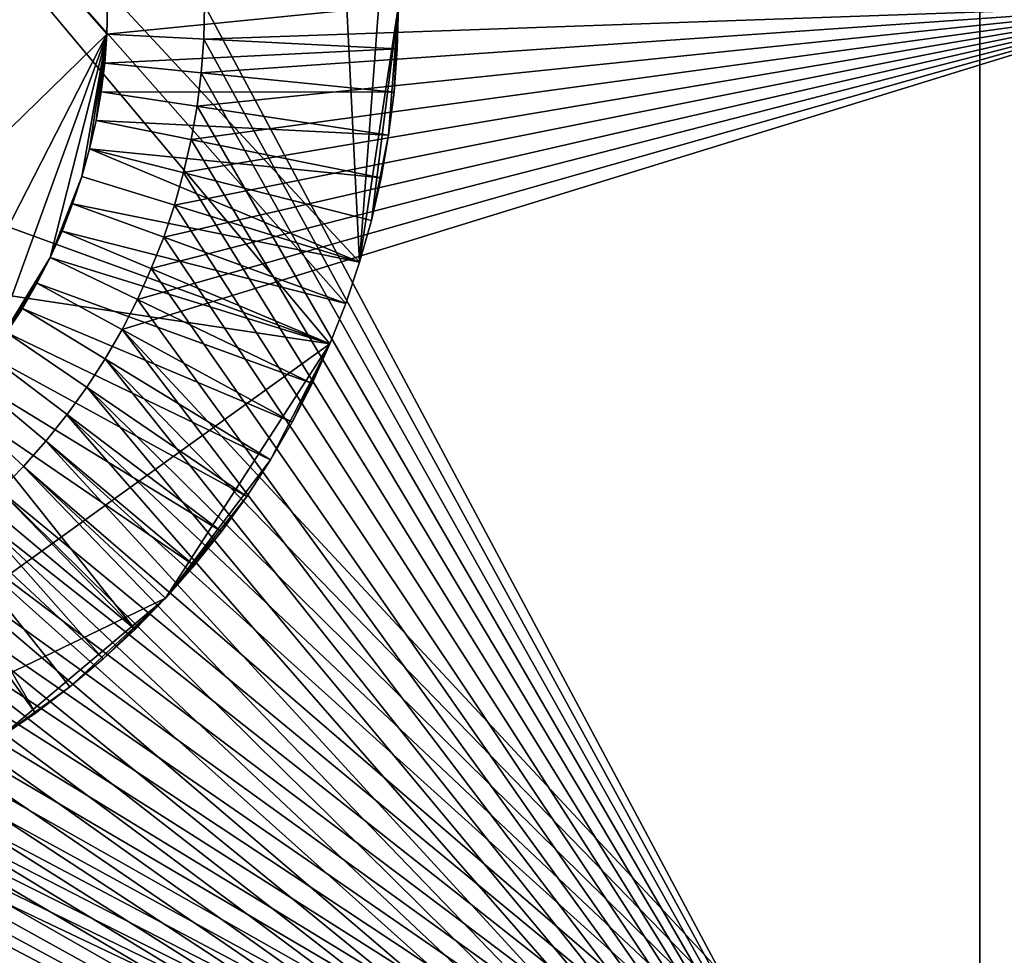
# Model space of a CAD drawing. Header units: millimetres. Extents: x 0 to 3270, y -325 to 325.
# Tile 232 of 256: x 1640 to 1650, y -10 to 0. Entities that reach past the tile are written whole.
import ezdxf

# ---------------------------------------------------------------- set-up
doc = ezdxf.new("R2010")
doc.units = ezdxf.units.MM
for name, color, linetype in [('Adapter1FrontHalf', 7, 'Continuous'), ('Adapter2MinusYHalf', 7, 'Continuous'), ('ConnectionPin', 7, 'Continuous')]:
    doc.layers.add(name, color=color, linetype=linetype)

# ---------------------------------------------------------------- blocks, each defined once
blk = doc.blocks.new('Adapter1FrontHalf')
at = {"layer": 'Adapter1FrontHalf'}
for points in [[(1650, 15, 800), (1650, -15, 800), (1642, 0, 800)], [(1650, 15, 812), (1642, 0, 812), (1650, -15, 812)], [(1650, -15, 800), (1650, 15, 800), (1650, 15, 812)], [(1650, -15, 812), (1650, -15, 800), (1650, 15, 812)], [(1642, 0, 800), (1650, -15, 800), (1641.991, -0.349, 800)], [(1641.991, -0.349, 800), (1642, 0, 812), (1642, 0, 800)], [(1641.991, -0.349, 812), (1642, 0, 812), (1641.991, -0.349, 800)], [(1642, 0, 812), (1641.991, -0.349, 812), (1650, -15, 812)], [(1641.991, -0.349, 800), (1650, -15, 800), (1641.965, -0.697, 800)], [(1641.965, -0.697, 812), (1641.991, -0.349, 812), (1641.965, -0.697, 800)], [(1641.965, -0.697, 800), (1641.991, -0.349, 812), (1641.991, -0.349, 800)], [(1641.991, -0.349, 812), (1641.965, -0.697, 812), (1650, -15, 812)], [(1641.965, -0.697, 800), (1650, -15, 800), (1641.922, -1.043, 800)], [(1641.922, -1.043, 800), (1641.965, -0.697, 812), (1641.965, -0.697, 800)], [(1641.922, -1.043, 812), (1641.965, -0.697, 812), (1641.922, -1.043, 800)], [(1641.965, -0.697, 812), (1641.922, -1.043, 812), (1650, -15, 812)], [(1641.922, -1.043, 800), (1650, -15, 800), (1641.861, -1.387, 800)], [(1641.861, -1.387, 812), (1641.922, -1.043, 812), (1641.861, -1.387, 800)], [(1641.861, -1.387, 800), (1641.922, -1.043, 812), (1641.922, -1.043, 800)], [(1641.922, -1.043, 812), (1641.861, -1.387, 812), (1650, -15, 812)], [(1641.861, -1.387, 800), (1650, -15, 800), (1641.784, -1.727, 800)], [(1641.784, -1.727, 812), (1641.861, -1.387, 812), (1641.784, -1.727, 800)], [(1641.784, -1.727, 800), (1641.861, -1.387, 812), (1641.861, -1.387, 800)], [(1641.861, -1.387, 812), (1641.784, -1.727, 812), (1650, -15, 812)], [(1641.784, -1.727, 800), (1650, -15, 800), (1641.689, -2.063, 800)], [(1641.689, -2.063, 812), (1641.784, -1.727, 812), (1641.689, -2.063, 800)], [(1641.689, -2.063, 800), (1641.784, -1.727, 812), (1641.784, -1.727, 800)], [(1641.784, -1.727, 812), (1641.689, -2.063, 812), (1650, -15, 812)], [(1641.689, -2.063, 800), (1650, -15, 800), (1641.578, -2.394, 800)], [(1641.578, -2.394, 812), (1641.689, -2.063, 812), (1641.578, -2.394, 800)], [(1641.578, -2.394, 800), (1641.689, -2.063, 812), (1641.689, -2.063, 800)], [(1641.689, -2.063, 812), (1641.578, -2.394, 812), (1650, -15, 812)], [(1641.578, -2.394, 800), (1650, -15, 800), (1641.45, -2.719, 800)], [(1641.45, -2.719, 812), (1641.578, -2.394, 812), (1641.45, -2.719, 800)], [(1641.45, -2.719, 800), (1641.578, -2.394, 812), (1641.578, -2.394, 800)], [(1641.578, -2.394, 812), (1641.45, -2.719, 812), (1650, -15, 812)], [(1641.45, -2.719, 800), (1650, -15, 800), (1641.307, -3.037, 800)], [(1641.307, -3.037, 812), (1641.45, -2.719, 812), (1641.307, -3.037, 800)], [(1641.307, -3.037, 800), (1641.45, -2.719, 812), (1641.45, -2.719, 800)], [(1641.45, -2.719, 812), (1641.307, -3.037, 812), (1650, -15, 812)], [(1641.307, -3.037, 800), (1650, -15, 800), (1641.148, -3.348, 800)], [(1641.148, -3.348, 812), (1641.307, -3.037, 812), (1641.148, -3.348, 800)], [(1641.148, -3.348, 800), (1641.307, -3.037, 812), (1641.307, -3.037, 800)], [(1641.307, -3.037, 812), (1641.148, -3.348, 812), (1650, -15, 812)], [(1641.148, -3.348, 800), (1650, -15, 800), (1640.973, -3.65, 800)], [(1640.973, -3.65, 812), (1641.148, -3.348, 812), (1640.973, -3.65, 800)], [(1640.973, -3.65, 800), (1641.148, -3.348, 812), (1641.148, -3.348, 800)], [(1641.148, -3.348, 812), (1640.973, -3.65, 812), (1650, -15, 812)], [(1640.973, -3.65, 800), (1650, -15, 800), (1640.784, -3.943, 800)], [(1640.784, -3.943, 812), (1640.973, -3.65, 812), (1640.784, -3.943, 800)], [(1640.784, -3.943, 800), (1640.973, -3.65, 812), (1640.973, -3.65, 800)], [(1640.973, -3.65, 812), (1640.784, -3.943, 812), (1650, -15, 812)], [(1640.784, -3.943, 800), (1650, -15, 800), (1640.58, -4.227, 800)], [(1640.58, -4.227, 812), (1640.784, -3.943, 812), (1640.58, -4.227, 800)], [(1640.58, -4.227, 800), (1640.784, -3.943, 812), (1640.784, -3.943, 800)], [(1640.784, -3.943, 812), (1640.58, -4.227, 812), (1650, -15, 812)], [(1640.58, -4.227, 800), (1650, -15, 800), (1640.362, -4.5, 800)], [(1640.362, -4.5, 812), (1640.58, -4.227, 812), (1640.362, -4.5, 800)], [(1640.362, -4.5, 800), (1640.58, -4.227, 812), (1640.58, -4.227, 800)], [(1640.58, -4.227, 812), (1640.362, -4.5, 812), (1650, -15, 812)], [(1640.362, -4.5, 800), (1650, -15, 800), (1640.131, -4.761, 800)], [(1640.131, -4.761, 812), (1640.362, -4.5, 812), (1640.131, -4.761, 800)], [(1640.131, -4.761, 800), (1640.362, -4.5, 812), (1640.362, -4.5, 800)], [(1640.362, -4.5, 812), (1640.131, -4.761, 812), (1650, -15, 812)], [(1640.131, -4.761, 800), (1650, -15, 800), (1639.888, -5.011, 800)], [(1639.888, -5.011, 800), (1640.131, -4.761, 812), (1640.131, -4.761, 800)], [(1639.888, -5.011, 812), (1640.131, -4.761, 812), (1639.888, -5.011, 800)], [(1640.131, -4.761, 812), (1639.888, -5.011, 812), (1650, -15, 812)], [(1639.632, -5.248, 800), (1639.888, -5.011, 800), (1650, -15, 800)], [(1650, -15, 812), (1639.888, -5.011, 812), (1639.632, -5.248, 812)], [(1639.364, -5.473, 800), (1639.632, -5.248, 800), (1650, -15, 800)], [(1650, -15, 812), (1639.632, -5.248, 812), (1639.364, -5.473, 812)], [(1639.086, -5.684, 800), (1639.364, -5.473, 800), (1650, -15, 800)], [(1650, -15, 812), (1639.364, -5.473, 812), (1639.086, -5.684, 812)], [(1638.798, -5.88, 800), (1639.086, -5.684, 800), (1650, -15, 800)], [(1650, -15, 812), (1639.086, -5.684, 812), (1638.798, -5.88, 812)], [(1638.5, -6.062, 800), (1638.798, -5.88, 800), (1650, -15, 800)], [(1650, -15, 812), (1638.798, -5.88, 812), (1638.5, -6.062, 812)], [(1638.193, -6.229, 800), (1638.5, -6.062, 800), (1650, -15, 800)], [(1650, -15, 812), (1638.5, -6.062, 812), (1638.193, -6.229, 812)], [(1637.879, -6.381, 800), (1638.193, -6.229, 800), (1650, -15, 800)], [(1650, -15, 812), (1638.193, -6.229, 812), (1637.879, -6.381, 812)], [(1637.557, -6.516, 800), (1637.879, -6.381, 800), (1650, -15, 800)], [(1650, -15, 812), (1637.879, -6.381, 812), (1637.557, -6.516, 812)], [(1637.229, -6.635, 800), (1637.557, -6.516, 800), (1650, -15, 800)], [(1650, -15, 812), (1637.557, -6.516, 812), (1637.229, -6.635, 812)], [(1636.896, -6.738, 800), (1637.229, -6.635, 800), (1650, -15, 800)], [(1650, -15, 812), (1637.229, -6.635, 812), (1636.896, -6.738, 812)], [(1636.558, -6.824, 800), (1636.896, -6.738, 800), (1650, -15, 800)], [(1650, -15, 812), (1636.896, -6.738, 812), (1636.558, -6.824, 812)], [(1635.87, -6.946, 800), (1636.216, -6.894, 800), (1650, -15, 800)], [(1650, -15, 812), (1636.216, -6.894, 812), (1635.87, -6.946, 812)], [(1636.216, -6.894, 800), (1636.558, -6.824, 800), (1650, -15, 800)], [(1650, -15, 812), (1636.558, -6.824, 812), (1636.216, -6.894, 812)], [(1618, -15, 800), (1634.825, -6.998, 800), (1650, -15, 800)], [(1650, -15, 812), (1634.825, -6.998, 812), (1618, -15, 812)], [(1634.825, -6.998, 800), (1635.175, -6.998, 800), (1650, -15, 800)], [(1650, -15, 812), (1635.175, -6.998, 812), (1634.825, -6.998, 812)], [(1635.175, -6.998, 800), (1635.523, -6.98, 800), (1650, -15, 800)], [(1650, -15, 812), (1635.523, -6.98, 812), (1635.175, -6.998, 812)], [(1635.523, -6.98, 800), (1635.87, -6.946, 800), (1650, -15, 800)], [(1650, -15, 812), (1635.87, -6.946, 812), (1635.523, -6.98, 812)]]:
    blk.add_3dface(points, dxfattribs=at)
blk = doc.blocks.new('Adapter2MinusYHalf')
at = {"layer": 'Adapter2MinusYHalf'}
for points in [[(1652, 0, 824), (1641.307, -3.037, 824), (1641.148, -3.348, 824)], [(1652, 0, 824), (1641.148, -3.348, 824), (1652, -15, 824)], [(1641.148, -3.348, 812), (1652, 0, 812), (1652, -15, 812)], [(1641.307, -3.037, 812), (1652, 0, 812), (1641.148, -3.348, 812)], [(1652, 0, 824), (1641.45, -2.719, 824), (1641.307, -3.037, 824)], [(1641.45, -2.719, 812), (1652, 0, 812), (1641.307, -3.037, 812)], [(1652, 0, 824), (1641.578, -2.394, 824), (1641.45, -2.719, 824)], [(1641.578, -2.394, 812), (1652, 0, 812), (1641.45, -2.719, 812)], [(1652, 0, 824), (1641.689, -2.063, 824), (1641.578, -2.394, 824)], [(1641.689, -2.063, 812), (1652, 0, 812), (1641.578, -2.394, 812)], [(1652, 0, 824), (1641.784, -1.727, 824), (1641.689, -2.063, 824)], [(1641.784, -1.727, 812), (1652, 0, 812), (1641.689, -2.063, 812)], [(1652, 0, 824), (1641.861, -1.387, 824), (1641.784, -1.727, 824)], [(1641.861, -1.387, 812), (1652, 0, 812), (1641.784, -1.727, 812)], [(1652, 0, 824), (1641.922, -1.043, 824), (1641.861, -1.387, 824)], [(1641.922, -1.043, 812), (1652, 0, 812), (1641.861, -1.387, 812)], [(1652, 0, 824), (1641.965, -0.697, 824), (1641.922, -1.043, 824)], [(1641.965, -0.697, 812), (1652, 0, 812), (1641.922, -1.043, 812)], [(1652, 0, 824), (1641.991, -0.349, 824), (1641.965, -0.697, 824)], [(1641.991, -0.349, 812), (1652, 0, 812), (1641.965, -0.697, 812)], [(1652, 0, 824), (1642, 0, 824), (1641.991, -0.349, 824)], [(1642, 0, 812), (1652, 0, 812), (1641.991, -0.349, 812)], [(1641.991, -0.349, 812), (1642, 0, 824), (1642, 0, 812)], [(1641.991, -0.349, 824), (1642, 0, 824), (1641.991, -0.349, 812)], [(1641.965, -0.697, 824), (1641.991, -0.349, 824), (1641.965, -0.697, 812)], [(1641.965, -0.697, 812), (1641.991, -0.349, 824), (1641.991, -0.349, 812)], [(1641.922, -1.043, 812), (1641.965, -0.697, 824), (1641.965, -0.697, 812)], [(1641.922, -1.043, 824), (1641.965, -0.697, 824), (1641.922, -1.043, 812)], [(1641.861, -1.387, 824), (1641.922, -1.043, 824), (1641.861, -1.387, 812)], [(1641.861, -1.387, 812), (1641.922, -1.043, 824), (1641.922, -1.043, 812)], [(1641.784, -1.727, 824), (1641.861, -1.387, 824), (1641.784, -1.727, 812)], [(1641.784, -1.727, 812), (1641.861, -1.387, 824), (1641.861, -1.387, 812)], [(1641.689, -2.063, 824), (1641.784, -1.727, 824), (1641.689, -2.063, 812)], [(1641.689, -2.063, 812), (1641.784, -1.727, 824), (1641.784, -1.727, 812)], [(1641.578, -2.394, 824), (1641.689, -2.063, 824), (1641.578, -2.394, 812)], [(1641.578, -2.394, 812), (1641.689, -2.063, 824), (1641.689, -2.063, 812)], [(1641.45, -2.719, 824), (1641.578, -2.394, 824), (1641.45, -2.719, 812)], [(1641.45, -2.719, 812), (1641.578, -2.394, 824), (1641.578, -2.394, 812)], [(1641.307, -3.037, 824), (1641.45, -2.719, 824), (1641.307, -3.037, 812)], [(1641.307, -3.037, 812), (1641.45, -2.719, 824), (1641.45, -2.719, 812)], [(1641.148, -3.348, 824), (1641.307, -3.037, 824), (1641.148, -3.348, 812)], [(1641.148, -3.348, 812), (1641.307, -3.037, 824), (1641.307, -3.037, 812)], [(1641.148, -3.348, 824), (1640.973, -3.65, 824), (1652, -15, 824)], [(1640.973, -3.65, 824), (1641.148, -3.348, 824), (1640.973, -3.65, 812)], [(1640.973, -3.65, 812), (1641.148, -3.348, 824), (1641.148, -3.348, 812)], [(1641.148, -3.348, 812), (1652, -15, 812), (1640.973, -3.65, 812)], [(1640.973, -3.65, 824), (1640.784, -3.943, 824), (1652, -15, 824)], [(1640.784, -3.943, 824), (1640.973, -3.65, 824), (1640.784, -3.943, 812)], [(1640.784, -3.943, 812), (1640.973, -3.65, 824), (1640.973, -3.65, 812)], [(1640.973, -3.65, 812), (1652, -15, 812), (1640.784, -3.943, 812)], [(1652, -15, 824), (1640.784, -3.943, 824), (1640.58, -4.227, 824)], [(1640.58, -4.227, 824), (1640.784, -3.943, 824), (1640.58, -4.227, 812)], [(1640.58, -4.227, 812), (1640.784, -3.943, 824), (1640.784, -3.943, 812)], [(1640.784, -3.943, 812), (1652, -15, 812), (1640.58, -4.227, 812)], [(1652, -15, 824), (1640.58, -4.227, 824), (1640.362, -4.5, 824)], [(1640.362, -4.5, 824), (1640.58, -4.227, 824), (1640.362, -4.5, 812)], [(1640.362, -4.5, 812), (1640.58, -4.227, 824), (1640.58, -4.227, 812)], [(1640.58, -4.227, 812), (1652, -15, 812), (1640.362, -4.5, 812)], [(1652, -15, 824), (1640.362, -4.5, 824), (1640.131, -4.761, 824)], [(1640.131, -4.761, 824), (1640.362, -4.5, 824), (1640.131, -4.761, 812)], [(1640.131, -4.761, 812), (1640.362, -4.5, 824), (1640.362, -4.5, 812)], [(1640.362, -4.5, 812), (1652, -15, 812), (1640.131, -4.761, 812)], [(1652, -15, 824), (1640.131, -4.761, 824), (1639.888, -5.011, 824)], [(1639.888, -5.011, 812), (1640.131, -4.761, 824), (1640.131, -4.761, 812)], [(1639.888, -5.011, 824), (1640.131, -4.761, 824), (1639.888, -5.011, 812)], [(1640.131, -4.761, 812), (1652, -15, 812), (1639.888, -5.011, 812)], [(1652, -15, 824), (1639.888, -5.011, 824), (1639.632, -5.248, 824)], [(1639.632, -5.248, 812), (1639.888, -5.011, 812), (1652, -15, 812)], [(1652, -15, 824), (1639.632, -5.248, 824), (1639.364, -5.473, 824)], [(1639.364, -5.473, 812), (1639.632, -5.248, 812), (1652, -15, 812)], [(1652, -15, 824), (1639.364, -5.473, 824), (1639.086, -5.684, 824)], [(1639.086, -5.684, 812), (1639.364, -5.473, 812), (1652, -15, 812)], [(1652, -15, 824), (1639.086, -5.684, 824), (1638.798, -5.88, 824)], [(1638.798, -5.88, 812), (1639.086, -5.684, 812), (1652, -15, 812)], [(1652, -15, 824), (1638.798, -5.88, 824), (1638.5, -6.062, 824)], [(1638.5, -6.062, 812), (1638.798, -5.88, 812), (1652, -15, 812)], [(1652, -15, 824), (1638.5, -6.062, 824), (1638.193, -6.229, 824)], [(1638.193, -6.229, 812), (1638.5, -6.062, 812), (1652, -15, 812)], [(1652, -15, 824), (1638.193, -6.229, 824), (1637.879, -6.381, 824)], [(1637.879, -6.381, 812), (1638.193, -6.229, 812), (1652, -15, 812)], [(1652, -15, 824), (1637.879, -6.381, 824), (1637.557, -6.516, 824)], [(1637.557, -6.516, 812), (1637.879, -6.381, 812), (1652, -15, 812)], [(1652, -15, 824), (1637.557, -6.516, 824), (1637.229, -6.635, 824)], [(1637.229, -6.635, 812), (1637.557, -6.516, 812), (1652, -15, 812)], [(1652, -15, 824), (1637.229, -6.635, 824), (1636.896, -6.738, 824)], [(1636.896, -6.738, 812), (1637.229, -6.635, 812), (1652, -15, 812)], [(1652, -15, 824), (1636.896, -6.738, 824), (1636.558, -6.824, 824)], [(1636.558, -6.824, 812), (1636.896, -6.738, 812), (1652, -15, 812)], [(1652, -15, 824), (1636.216, -6.894, 824), (1635.87, -6.946, 824)], [(1635.87, -6.946, 812), (1636.216, -6.894, 812), (1652, -15, 812)], [(1652, -15, 824), (1636.558, -6.824, 824), (1636.216, -6.894, 824)], [(1636.216, -6.894, 812), (1636.558, -6.824, 812), (1652, -15, 812)], [(1652, -15, 824), (1635.175, -6.998, 824), (1620, -15, 824)], [(1620, -15, 812), (1635.175, -6.998, 812), (1652, -15, 812)], [(1652, -15, 824), (1635.523, -6.98, 824), (1635.175, -6.998, 824)], [(1635.175, -6.998, 812), (1635.523, -6.98, 812), (1652, -15, 812)], [(1652, -15, 824), (1635.87, -6.946, 824), (1635.523, -6.98, 824)], [(1635.523, -6.98, 812), (1635.87, -6.946, 812), (1652, -15, 812)]]:
    blk.add_3dface(points, dxfattribs=at)
blk = doc.blocks.new('ConnectionPin')
at = {"layer": 'ConnectionPin'}
for points in [[(1632.997, 8.774, 827), (1626.4, 2.653, 827), (1643.293, -3.496, 827)], [(1632.997, 8.774, 827), (1643.293, -3.496, 827), (1643.457, -3.078, 827)], [(1632.997, 8.774, 827), (1643.457, -3.078, 827), (1643.6, -2.653, 827)], [(1643.293, 3.496, 827), (1632.997, 8.774, 827), (1643.6, -2.653, 827)], [(1635.15, -5.998, 788), (1635.448, 5.983, 788), (1640.993, -0.299, 788)], [(1640.993, -0.299, 788), (1635.448, 5.983, 788), (1641, 0, 788)], [(1643.293, 3.496, 827), (1643.6, -2.653, 827), (1643.899, 1.341, 827)], [(1643.293, -3.496, 827), (1626.4, 2.653, 827), (1626.045, -0.896, 827)], [(1643.899, 1.341, 827), (1643.6, -2.653, 827), (1644, 0, 827)], [(1641, 0, 824), (1644, 0, 824), (1640.993, -0.299, 824)], [(1640.993, -0.299, 824), (1644, 0, 824), (1643.989, -0.449, 824)], [(1640.993, -0.299, 824), (1640.993, -0.299, 788), (1641, 0, 824)], [(1640.993, -0.299, 788), (1641, 0, 788), (1641, 0, 824)], [(1644, 0, 827), (1643.6, -2.653, 827), (1643.722, -2.221, 827)], [(1644, 0, 827), (1643.722, -2.221, 827), (1643.899, -1.341, 827)], [(1644, 0, 827), (1643.899, -1.341, 827), (1643.955, -0.896, 827)], [(1644, 0, 827), (1643.955, -0.896, 827), (1643.989, -0.449, 827)], [(1643.989, -0.449, 827), (1644, 0, 824), (1644, 0, 827)], [(1643.989, -0.449, 824), (1644, 0, 824), (1643.989, -0.449, 827)], [(1635.15, -5.998, 788), (1640.993, -0.299, 788), (1638.741, -4.691, 788)], [(1638.741, -4.691, 788), (1640.993, -0.299, 788), (1639.783, -3.623, 788)], [(1639.783, -3.623, 788), (1640.993, -0.299, 788), (1640.406, -2.603, 788)], [(1640.406, -2.603, 788), (1640.993, -0.299, 788), (1640.733, -1.769, 788)], [(1640.733, -1.769, 788), (1640.993, -0.299, 788), (1640.814, -1.481, 788)], [(1640.814, -1.481, 788), (1640.993, -0.299, 788), (1640.881, -1.189, 788)], [(1640.881, -1.189, 788), (1640.993, -0.299, 788), (1640.933, -0.894, 788)], [(1640.933, -0.894, 788), (1640.993, -0.299, 788), (1640.97, -0.597, 788)], [(1640.993, -0.299, 824), (1643.989, -0.449, 824), (1640.97, -0.597, 824)], [(1640.97, -0.597, 788), (1640.993, -0.299, 788), (1640.97, -0.597, 824)], [(1640.97, -0.597, 824), (1640.993, -0.299, 788), (1640.993, -0.299, 824)], [(1640.97, -0.597, 824), (1643.989, -0.449, 824), (1643.955, -0.896, 824)], [(1643.955, -0.896, 827), (1643.989, -0.449, 824), (1643.989, -0.449, 827)], [(1643.955, -0.896, 824), (1643.989, -0.449, 824), (1643.955, -0.896, 827)], [(1640.97, -0.597, 824), (1643.955, -0.896, 824), (1640.933, -0.894, 824)], [(1640.933, -0.894, 788), (1640.97, -0.597, 788), (1640.933, -0.894, 824)], [(1640.933, -0.894, 824), (1640.97, -0.597, 788), (1640.97, -0.597, 824)], [(1643.293, -3.496, 827), (1626.045, -0.896, 827), (1635.673, -8.975, 827)], [(1640.933, -0.894, 824), (1643.899, -1.341, 824), (1640.881, -1.189, 824)], [(1640.881, -1.189, 788), (1640.933, -0.894, 788), (1640.881, -1.189, 824)], [(1640.881, -1.189, 824), (1640.933, -0.894, 788), (1640.933, -0.894, 824)], [(1640.933, -0.894, 824), (1643.955, -0.896, 824), (1643.899, -1.341, 824)], [(1643.899, -1.341, 827), (1643.955, -0.896, 824), (1643.955, -0.896, 827)], [(1643.899, -1.341, 824), (1643.955, -0.896, 824), (1643.899, -1.341, 827)], [(1640.881, -1.189, 824), (1643.822, -1.783, 824), (1640.814, -1.481, 824)], [(1640.814, -1.481, 788), (1640.881, -1.189, 788), (1640.814, -1.481, 824)], [(1640.814, -1.481, 824), (1640.881, -1.189, 788), (1640.881, -1.189, 824)], [(1640.881, -1.189, 824), (1643.899, -1.341, 824), (1643.822, -1.783, 824)], [(1643.899, -1.341, 827), (1643.722, -2.221, 827), (1643.822, -1.783, 827)], [(1643.822, -1.783, 827), (1643.899, -1.341, 824), (1643.899, -1.341, 827)], [(1643.822, -1.783, 824), (1643.899, -1.341, 824), (1643.822, -1.783, 827)], [(1640.814, -1.481, 824), (1643.6, -2.653, 824), (1640.733, -1.769, 824)], [(1640.733, -1.769, 788), (1640.814, -1.481, 788), (1640.733, -1.769, 824)], [(1640.733, -1.769, 824), (1640.814, -1.481, 788), (1640.814, -1.481, 824)], [(1640.814, -1.481, 824), (1643.722, -2.221, 824), (1643.6, -2.653, 824)], [(1640.814, -1.481, 824), (1643.822, -1.783, 824), (1643.722, -2.221, 824)], [(1640.406, -2.603, 788), (1640.733, -1.769, 788), (1640.638, -2.052, 788)], [(1640.733, -1.769, 824), (1643.6, -2.653, 824), (1640.638, -2.052, 824)], [(1640.638, -2.052, 788), (1640.733, -1.769, 788), (1640.638, -2.052, 824)], [(1640.638, -2.052, 824), (1640.733, -1.769, 788), (1640.733, -1.769, 824)], [(1643.722, -2.221, 827), (1643.822, -1.783, 824), (1643.822, -1.783, 827)], [(1643.722, -2.221, 824), (1643.822, -1.783, 824), (1643.722, -2.221, 827)], [(1640.406, -2.603, 788), (1640.638, -2.052, 788), (1640.529, -2.331, 788)], [(1640.638, -2.052, 824), (1643.457, -3.078, 824), (1640.529, -2.331, 824)], [(1640.529, -2.331, 788), (1640.638, -2.052, 788), (1640.529, -2.331, 824)], [(1640.529, -2.331, 824), (1640.638, -2.052, 788), (1640.638, -2.052, 824)], [(1640.638, -2.052, 824), (1643.6, -2.653, 824), (1643.457, -3.078, 824)], [(1643.6, -2.653, 827), (1643.722, -2.221, 824), (1643.722, -2.221, 827)], [(1643.6, -2.653, 824), (1643.722, -2.221, 824), (1643.6, -2.653, 827)], [(1640.529, -2.331, 824), (1643.293, -3.496, 824), (1640.406, -2.603, 824)], [(1640.406, -2.603, 824), (1640.529, -2.331, 788), (1640.529, -2.331, 824)], [(1640.406, -2.603, 788), (1640.529, -2.331, 788), (1640.406, -2.603, 824)], [(1640.529, -2.331, 824), (1643.457, -3.078, 824), (1643.293, -3.496, 824)], [(1639.783, -3.623, 788), (1640.406, -2.603, 788), (1639.957, -3.38, 788)], [(1639.957, -3.38, 788), (1640.406, -2.603, 788), (1640.12, -3.129, 788)], [(1640.12, -3.129, 788), (1640.406, -2.603, 788), (1640.269, -2.87, 788)], [(1640.406, -2.603, 824), (1643.109, -3.905, 824), (1640.269, -2.87, 824)], [(1640.269, -2.87, 824), (1640.406, -2.603, 788), (1640.406, -2.603, 824)], [(1640.269, -2.87, 788), (1640.406, -2.603, 788), (1640.269, -2.87, 824)], [(1640.406, -2.603, 824), (1643.293, -3.496, 824), (1643.109, -3.905, 824)], [(1643.457, -3.078, 827), (1643.6, -2.653, 824), (1643.6, -2.653, 827)], [(1643.457, -3.078, 824), (1643.6, -2.653, 824), (1643.457, -3.078, 827)], [(1640.269, -2.87, 824), (1642.904, -4.304, 824), (1640.12, -3.129, 824)], [(1640.12, -3.129, 824), (1640.269, -2.87, 788), (1640.269, -2.87, 824)], [(1640.12, -3.129, 788), (1640.269, -2.87, 788), (1640.12, -3.129, 824)], [(1640.269, -2.87, 824), (1643.109, -3.905, 824), (1642.904, -4.304, 824)], [(1640.12, -3.129, 824), (1642.68, -4.693, 824), (1639.957, -3.38, 824)], [(1639.957, -3.38, 824), (1640.12, -3.129, 788), (1640.12, -3.129, 824)], [(1639.957, -3.38, 788), (1640.12, -3.129, 788), (1639.957, -3.38, 824)], [(1640.12, -3.129, 824), (1642.904, -4.304, 824), (1642.68, -4.693, 824)], [(1643.293, -3.496, 827), (1643.457, -3.078, 824), (1643.457, -3.078, 827)], [(1643.293, -3.496, 824), (1643.457, -3.078, 824), (1643.293, -3.496, 827)], [(1639.957, -3.38, 824), (1642.436, -5.07, 824), (1639.783, -3.623, 824)], [(1639.957, -3.38, 824), (1642.68, -4.693, 824), (1642.436, -5.07, 824)], [(1643.293, -3.496, 827), (1635.673, -8.975, 827), (1641.597, -6.122, 827)], [(1643.293, -3.496, 827), (1641.597, -6.122, 827), (1642.68, -4.693, 827)], [(1643.293, -3.496, 827), (1642.68, -4.693, 827), (1642.904, -4.304, 827)], [(1643.293, -3.496, 827), (1642.904, -4.304, 827), (1643.109, -3.905, 827)], [(1643.109, -3.905, 827), (1643.293, -3.496, 824), (1643.293, -3.496, 827)], [(1643.109, -3.905, 824), (1643.293, -3.496, 824), (1643.109, -3.905, 827)], [(1639.783, -3.623, 824), (1642.174, -5.434, 824), (1639.596, -3.857, 824)], [(1639.783, -3.623, 824), (1642.436, -5.07, 824), (1642.174, -5.434, 824)], [(1639.596, -3.857, 824), (1641.894, -5.785, 824), (1639.398, -4.081, 824)], [(1639.596, -3.857, 824), (1642.174, -5.434, 824), (1641.894, -5.785, 824)], [(1642.904, -4.304, 827), (1643.109, -3.905, 824), (1643.109, -3.905, 827)], [(1642.904, -4.304, 824), (1643.109, -3.905, 824), (1642.904, -4.304, 827)], [(1639.189, -4.295, 824), (1639.398, -4.081, 824), (1641.284, -6.443, 824)], [(1639.398, -4.081, 824), (1641.597, -6.122, 824), (1641.284, -6.443, 824)], [(1639.398, -4.081, 824), (1641.894, -5.785, 824), (1641.597, -6.122, 824)], [(1638.97, -4.499, 824), (1639.189, -4.295, 824), (1641.284, -6.443, 824)], [(1642.68, -4.693, 827), (1642.904, -4.304, 824), (1642.904, -4.304, 827)], [(1642.68, -4.693, 824), (1642.904, -4.304, 824), (1642.68, -4.693, 827)], [(1638.741, -4.691, 824), (1638.97, -4.499, 824), (1640.955, -6.748, 824)], [(1638.97, -4.499, 824), (1641.284, -6.443, 824), (1640.955, -6.748, 824)], [(1638.502, -4.872, 824), (1638.741, -4.691, 824), (1640.254, -7.307, 824)], [(1640.254, -7.307, 824), (1638.741, -4.691, 824), (1640.611, -7.036, 824)], [(1638.741, -4.691, 824), (1640.955, -6.748, 824), (1640.611, -7.036, 824)], [(1642.68, -4.693, 827), (1641.597, -6.122, 827), (1642.436, -5.07, 827)], [(1642.436, -5.07, 824), (1642.68, -4.693, 824), (1642.436, -5.07, 827)], [(1642.436, -5.07, 827), (1642.68, -4.693, 824), (1642.68, -4.693, 827)], [(1639.883, -7.56, 824), (1638.502, -4.872, 824), (1640.254, -7.307, 824)], [(1642.436, -5.07, 827), (1641.597, -6.122, 827), (1642.174, -5.434, 827)], [(1642.174, -5.434, 824), (1642.436, -5.07, 824), (1642.174, -5.434, 827)], [(1642.174, -5.434, 827), (1642.436, -5.07, 824), (1642.436, -5.07, 827)], [(1642.174, -5.434, 827), (1641.597, -6.122, 827), (1641.894, -5.785, 827)], [(1641.894, -5.785, 824), (1642.174, -5.434, 824), (1641.894, -5.785, 827)], [(1641.894, -5.785, 827), (1642.174, -5.434, 824), (1642.174, -5.434, 827)], [(1641.597, -6.122, 824), (1641.894, -5.785, 824), (1641.597, -6.122, 827)], [(1641.597, -6.122, 827), (1641.894, -5.785, 824), (1641.894, -5.785, 827)], [(1641.597, -6.122, 827), (1635.673, -8.975, 827), (1639.883, -7.56, 827)], [(1641.597, -6.122, 827), (1639.883, -7.56, 827), (1640.611, -7.036, 827)], [(1641.597, -6.122, 827), (1640.611, -7.036, 827), (1640.955, -6.748, 827)], [(1641.597, -6.122, 827), (1640.955, -6.748, 827), (1641.284, -6.443, 827)], [(1641.284, -6.443, 827), (1641.597, -6.122, 824), (1641.597, -6.122, 827)], [(1641.284, -6.443, 824), (1641.597, -6.122, 824), (1641.284, -6.443, 827)], [(1640.955, -6.748, 827), (1640.955, -6.748, 824), (1641.284, -6.443, 827)], [(1640.955, -6.748, 824), (1641.284, -6.443, 824), (1641.284, -6.443, 827)], [(1640.611, -7.036, 827), (1640.955, -6.748, 824), (1640.955, -6.748, 827)], [(1640.611, -7.036, 824), (1640.955, -6.748, 824), (1640.611, -7.036, 827)], [(1640.611, -7.036, 827), (1639.883, -7.56, 827), (1640.254, -7.307, 827)], [(1640.254, -7.307, 827), (1640.254, -7.307, 824), (1640.611, -7.036, 827)], [(1640.254, -7.307, 824), (1640.611, -7.036, 824), (1640.611, -7.036, 827)], [(1639.883, -7.56, 827), (1640.254, -7.307, 824), (1640.254, -7.307, 827)], [(1639.883, -7.56, 824), (1640.254, -7.307, 824), (1639.883, -7.56, 827)]]:
    blk.add_3dface(points, dxfattribs=at)

msp = doc.modelspace()

# ---------------------------------------------------------------- block references
at = {"layer": 'Adapter1FrontHalf'}
msp.add_blockref('Adapter1FrontHalf', (0, 0), dxfattribs=at)
at = {"layer": 'Adapter2MinusYHalf'}
msp.add_blockref('Adapter2MinusYHalf', (0, 0), dxfattribs=at)
at = {"layer": 'ConnectionPin'}
msp.add_blockref('ConnectionPin', (0, 0), dxfattribs=at)

doc.saveas('drawing.dxf')
